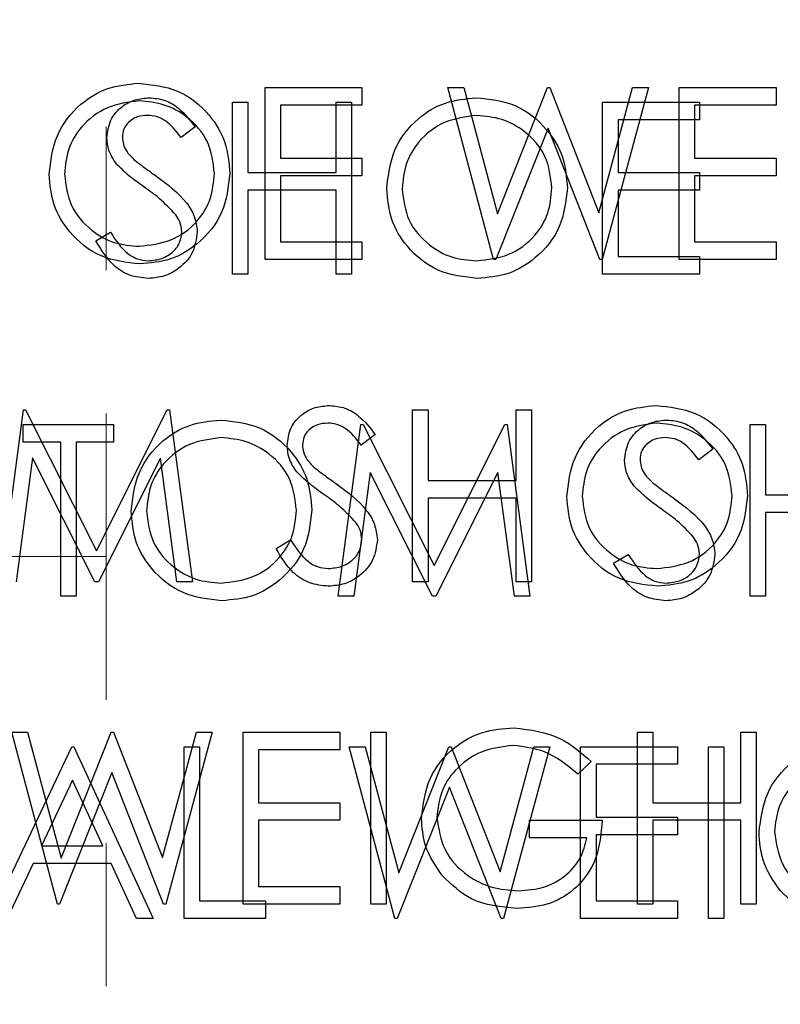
# Model space of a CAD drawing. Header units: inches. Extents: x 1802 to 2468, y -253 to -72.
# Tile 29 of 256: x 1819.969 to 1820.501, y -155.836 to -155.149. Entities that reach past the tile are written whole.
import ezdxf

# ---------------------------------------------------------------- set-up
doc = ezdxf.new("R2010")
doc.units = ezdxf.units.IN
doc.header["$LTSCALE"] = 0.5
doc.header["$MEASUREMENT"] = 0
doc.linetypes.add('HIDDEN', pattern=[0.225, 0.15, -0.075])
doc.layers.add('DSS-M-S', color=53, linetype='Continuous')
doc.layers.add('DST-M-S', color=53, linetype='Continuous')

msp = doc.modelspace()

# ---------------------------------------------------------------- linework, layer by layer
at = {"layer": 'DSS-M-S', "linetype": 'HIDDEN', "lineweight": 18}
for p, q in [((1820.02987, -155.02387), (1820.02987, -155.52387)), ((1820.02987, -155.52387), (1817.68987, -155.52387)), ((1820.02987, -155.52387), (1820.02987, -156.52387))]:
    msp.add_line(p, q, dxfattribs=at)
at = {"layer": 'DSS-M-S', "linetype": 'Continuous', "lineweight": 25}
for p, q in [((1820.14073, -155.19646), (1820.20842, -155.19646)), ((1820.14073, -155.31646), (1820.14073, -155.19646)), ((1820.20842, -155.19646), (1820.20842, -155.20877)), ((1820.26842, -155.19646), (1820.27955, -155.19646)), ((1820.30034, -155.31646), (1820.26842, -155.19646)), ((1820.27955, -155.19646), (1820.30303, -155.28447)), ((1820.30303, -155.28447), (1820.33796, -155.19646)), ((1820.33796, -155.19646), (1820.33952, -155.19646)), ((1820.33952, -155.19646), (1820.3738, -155.28386)), ((1820.3738, -155.28386), (1820.39741, -155.19646)), ((1820.40842, -155.19646), (1820.37606, -155.31646)), ((1820.39741, -155.19646), (1820.40842, -155.19646)), ((1820.42996, -155.19646), (1820.49765, -155.19646)), ((1820.42996, -155.31646), (1820.42996, -155.19646)), ((1820.49765, -155.19646), (1820.49765, -155.20877)), ((1820.1515, -155.20877), (1820.1515, -155.24569)), ((1820.20842, -155.20877), (1820.1515, -155.20877)), ((1820.49765, -155.20877), (1820.44073, -155.20877)), ((1820.44073, -155.20877), (1820.44073, -155.24569)), ((1820.33842, -155.22468), (1820.30188, -155.31646)), ((1820.37452, -155.31646), (1820.33842, -155.22468)), ((1820.1515, -155.24569), (1820.20842, -155.24569)), ((1820.20842, -155.24569), (1820.20842, -155.258)), ((1820.44073, -155.24569), (1820.49765, -155.24569)), ((1820.49765, -155.24569), (1820.49765, -155.258)), ((1820.20842, -155.258), (1820.1515, -155.258)), ((1820.1515, -155.258), (1820.1515, -155.30415)), ((1820.44073, -155.258), (1820.44073, -155.30415)), ((1820.49765, -155.258), (1820.44073, -155.258)), ((1820.1515, -155.30415), (1820.20842, -155.30415)), ((1820.20842, -155.30415), (1820.20842, -155.31646)), ((1820.44073, -155.30415), (1820.49765, -155.30415)), ((1820.49765, -155.30415), (1820.49765, -155.31646)), ((1820.20842, -155.31646), (1820.14073, -155.31646)), ((1820.30188, -155.31646), (1820.30034, -155.31646)), ((1820.37606, -155.31646), (1820.37452, -155.31646)), ((1820.49765, -155.31646), (1820.42996, -155.31646)), ((1819.95611, -155.54146), (1819.97195, -155.42146)), ((1819.97195, -155.42146), (1819.97349, -155.42146)), ((1819.97349, -155.42146), (1820.02303, -155.51992)), ((1820.02303, -155.51992), (1820.07246, -155.42146)), ((1820.07246, -155.42146), (1820.07402, -155.42146)), ((1820.07402, -155.42146), (1820.08996, -155.54146)), ((1820.2438, -155.42146), (1820.25457, -155.42146)), ((1820.2438, -155.54146), (1820.2438, -155.42146)), ((1820.25457, -155.42146), (1820.25457, -155.47069)), ((1820.31611, -155.42146), (1820.32688, -155.42146)), ((1820.31611, -155.47069), (1820.31611, -155.42146)), ((1820.32688, -155.42146), (1820.32688, -155.54146)), ((1820.21765, -155.4387), (1820.20791, -155.44608)), ((1819.97842, -155.45492), (1819.96695, -155.54146)), ((1820.0219, -155.54146), (1819.97842, -155.45492)), ((1820.06765, -155.45511), (1820.02433, -155.54146)), ((1820.07914, -155.54146), (1820.06765, -155.45511)), ((1820.25457, -155.47069), (1820.31611, -155.47069)), ((1820.25457, -155.483), (1820.25457, -155.54146)), ((1820.31611, -155.483), (1820.25457, -155.483)), ((1820.31611, -155.54146), (1820.31611, -155.483)), ((1820.14842, -155.51831), (1820.15856, -155.51223)), ((1820.02433, -155.54146), (1820.0219, -155.54146)), ((1820.08996, -155.54146), (1820.07914, -155.54146)), ((1820.25457, -155.54146), (1820.2438, -155.54146)), ((1820.32688, -155.54146), (1820.31611, -155.54146)), ((1819.9638, -155.64646), (1819.97493, -155.64646)), ((1819.99573, -155.76646), (1819.9638, -155.64646)), ((1819.97493, -155.64646), (1819.99842, -155.73447)), ((1819.99842, -155.73447), (1820.03335, -155.64646)), ((1820.03335, -155.64646), (1820.03491, -155.64646)), ((1820.03491, -155.64646), (1820.06919, -155.73386)), ((1820.06919, -155.73386), (1820.09279, -155.64646)), ((1820.1038, -155.64646), (1820.07145, -155.76646)), ((1820.09279, -155.64646), (1820.1038, -155.64646)), ((1820.12534, -155.64646), (1820.19303, -155.64646)), ((1820.12534, -155.76646), (1820.12534, -155.64646)), ((1820.19303, -155.64646), (1820.19303, -155.65877)), ((1820.21457, -155.64646), (1820.22534, -155.64646)), ((1820.21457, -155.76646), (1820.21457, -155.64646)), ((1820.22534, -155.64646), (1820.22534, -155.76646)), ((1820.40073, -155.76646), (1820.40073, -155.64646)), ((1820.40073, -155.64646), (1820.4115, -155.64646)), ((1820.4115, -155.64646), (1820.4115, -155.69569)), ((1820.47303, -155.64646), (1820.4838, -155.64646)), ((1820.47303, -155.69569), (1820.47303, -155.64646)), ((1820.4838, -155.64646), (1820.4838, -155.76646)), ((1820.13611, -155.65877), (1820.13611, -155.69569)), ((1820.19303, -155.65877), (1820.13611, -155.65877)), ((1820.36842, -155.66694), (1820.35919, -155.67569)), ((1820.0338, -155.67468), (1819.99726, -155.76646)), ((1820.06991, -155.76646), (1820.0338, -155.67468)), ((1820.13611, -155.69569), (1820.19303, -155.69569)), ((1820.19303, -155.69569), (1820.19303, -155.708)), ((1820.4115, -155.69569), (1820.47303, -155.69569)), ((1820.13611, -155.708), (1820.13611, -155.75415)), ((1820.19303, -155.708), (1820.13611, -155.708)), ((1820.32534, -155.72031), (1820.32534, -155.708)), ((1820.32534, -155.708), (1820.37611, -155.708)), ((1820.4115, -155.708), (1820.4115, -155.76646)), ((1820.47303, -155.708), (1820.4115, -155.708)), ((1820.47303, -155.76646), (1820.47303, -155.708)), ((1820.36534, -155.72031), (1820.32534, -155.72031)), ((1820.13611, -155.75415), (1820.19303, -155.75415)), ((1820.19303, -155.75415), (1820.19303, -155.76646)), ((1819.99726, -155.76646), (1819.99573, -155.76646)), ((1820.07145, -155.76646), (1820.06991, -155.76646)), ((1820.19303, -155.76646), (1820.12534, -155.76646)), ((1820.22534, -155.76646), (1820.21457, -155.76646)), ((1820.4115, -155.76646), (1820.40073, -155.76646)), ((1820.4838, -155.76646), (1820.47303, -155.76646))]:
    msp.add_line(p, q, dxfattribs=at)
for points, knots in [([(1819.98996, -155.25699), (1819.99107, -155.24773), (1819.99328, -155.22922), (1820.0097, -155.20813), (1820.03044, -155.19556), (1820.04499, -155.19411), (1820.05226, -155.19338)], [0, 0, 0, 0, 0.279731, 0.559327, 0.77968, 1, 1, 1, 1]), ([(1820.05226, -155.19338), (1820.06167, -155.19437), (1820.08047, -155.19634), (1820.1015, -155.21337), (1820.11426, -155.23428), (1820.11549, -155.24903), (1820.11611, -155.25641)], [0, 0, 0, 0, 0.279767, 0.559358, 0.779571, 1, 1, 1, 1]), ([(1820.05279, -155.20569), (1820.04522, -155.20667), (1820.03007, -155.20864), (1820.01273, -155.22201), (1820.00236, -155.23901), (1820.00127, -155.25096), (1820.00073, -155.25694)], [0, 0, 0, 0, 0.279627, 0.55935, 0.77963, 1, 1, 1, 1]), ([(1820.10534, -155.25639), (1820.10442, -155.24877), (1820.10258, -155.23353), (1820.08797, -155.21701), (1820.07068, -155.20745), (1820.05875, -155.20628), (1820.05279, -155.20569)], [0, 0, 0, 0, 0.279468, 0.55887, 0.779516, 1, 1, 1, 1]), ([(1820.05323, -155.31954), (1820.04393, -155.31851), (1820.02533, -155.31645), (1820.00464, -155.29949), (1819.99189, -155.27889), (1819.9906, -155.26429), (1819.98996, -155.25699)], [0, 0, 0, 0, 0.279663, 0.559354, 0.779636, 1, 1, 1, 1]), ([(1820.00073, -155.25694), (1820.00164, -155.2645), (1820.00348, -155.27963), (1820.01798, -155.29594), (1820.03499, -155.30577), (1820.04686, -155.30674), (1820.05279, -155.30723)], [0, 0, 0, 0, 0.279416, 0.559077, 0.779478, 1, 1, 1, 1]), ([(1820.05279, -155.30723), (1820.06041, -155.30636), (1820.07565, -155.30462), (1820.0933, -155.29148), (1820.10369, -155.27438), (1820.10479, -155.26239), (1820.10534, -155.25639)], [0, 0, 0, 0, 0.27983, 0.559389, 0.779654, 1, 1, 1, 1]), ([(1820.11611, -155.25641), (1820.11506, -155.26572), (1820.11294, -155.28435), (1820.09585, -155.30499), (1820.07517, -155.31767), (1820.06054, -155.31891), (1820.05323, -155.31954)], [0, 0, 0, 0, 0.27963, 0.559343, 0.779597, 1, 1, 1, 1]), ([(1820.15611, -155.44639), (1820.15663, -155.44213), (1820.15767, -155.43361), (1820.16587, -155.42436), (1820.17566, -155.41924), (1820.18234, -155.41867), (1820.18568, -155.41838)], [0, 0, 0, 0, 0.279553, 0.558798, 0.779378, 1, 1, 1, 1]), ([(1820.18568, -155.41838), (1820.18937, -155.41874), (1820.19676, -155.41947), (1820.20833, -155.42653), (1820.21411, -155.43408), (1820.21765, -155.4387)], [0, 0, 0, 0, 0.27975, 0.559501, 1, 1, 1, 1]), ([(1820.3515, -155.48199), (1820.3526, -155.47273), (1820.35482, -155.45422), (1820.37124, -155.43313), (1820.39198, -155.42056), (1820.40653, -155.41911), (1820.4138, -155.41838)], [0, 0, 0, 0, 0.279731, 0.559327, 0.77968, 1, 1, 1, 1]), ([(1820.4138, -155.41838), (1820.42321, -155.41937), (1820.44201, -155.42134), (1820.46303, -155.43837), (1820.4758, -155.45928), (1820.47703, -155.47403), (1820.47765, -155.48141)], [0, 0, 0, 0, 0.2797673, 0.5593585, 0.7795711, 1, 1, 1, 1]), ([(1820.18448, -155.43069), (1820.18204, -155.43088), (1820.17717, -155.43125), (1820.17131, -155.43499), (1820.16747, -155.44013), (1820.16708, -155.44397), (1820.16688, -155.44588)], [0, 0, 0, 0, 0.280274, 0.559931, 0.77992, 1, 1, 1, 1]), ([(1820.20791, -155.44608), (1820.20452, -155.44173), (1820.1998, -155.43567), (1820.19092, -155.43118), (1820.18662, -155.43085), (1820.18448, -155.43069)], [0, 0, 0, 0, 0.559818, 0.779848, 1, 1, 1, 1]), ([(1820.41433, -155.43069), (1820.40676, -155.43167), (1820.3916, -155.43364), (1820.37427, -155.44701), (1820.3639, -155.46401), (1820.36281, -155.47596), (1820.36226, -155.48194)], [0, 0, 0, 0, 0.279627, 0.55935, 0.77963, 1, 1, 1, 1]), ([(1820.46688, -155.48139), (1820.46596, -155.47377), (1820.46412, -155.45853), (1820.44951, -155.44201), (1820.43222, -155.43245), (1820.42029, -155.43128), (1820.41433, -155.43069)], [0, 0, 0, 0, 0.279468, 0.55887, 0.779516, 1, 1, 1, 1]), ([(1820.16282, -155.46466), (1820.1607, -155.46154), (1820.15693, -155.45598), (1820.15636, -155.44932), (1820.15611, -155.44639)], [0, 0, 0, 0, 0.55984, 1, 1, 1, 1]), ([(1820.16688, -155.44588), (1820.16702, -155.44756), (1820.1673, -155.45091), (1820.1699, -155.45643), (1820.17293, -155.45951), (1820.17479, -155.46139)], [0, 0, 0, 0, 0.279946, 0.559774, 1, 1, 1, 1]), ([(1820.18248, -155.48098), (1820.17857, -155.47821), (1820.17159, -155.47328), (1820.1655, -155.46729), (1820.16282, -155.46466)], [0, 0, 0, 0, 0.560413, 1, 1, 1, 1]), ([(1820.17479, -155.46139), (1820.17775, -155.46369), (1820.18304, -155.46779), (1820.18851, -155.47164), (1820.19092, -155.47334)], [0, 0, 0, 0, 0.5599058, 1, 1, 1, 1]), ([(1820.19092, -155.47334), (1820.19844, -155.47891), (1820.20892, -155.48667), (1820.21784, -155.50111), (1820.21874, -155.50841), (1820.21919, -155.51206)], [0, 0, 0, 0, 0.560115, 0.780284, 1, 1, 1, 1]), ([(1820.20412, -155.50011), (1820.20042, -155.49616), (1820.19381, -155.48909), (1820.18595, -155.48346), (1820.18248, -155.48098)], [0, 0, 0, 0, 0.559496, 1, 1, 1, 1]), ([(1820.41476, -155.54454), (1820.40547, -155.54351), (1820.38687, -155.54145), (1820.36618, -155.52449), (1820.35343, -155.50389), (1820.35214, -155.48929), (1820.3515, -155.48199)], [0, 0, 0, 0, 0.2796633, 0.5593539, 0.7796364, 1, 1, 1, 1]), ([(1820.36226, -155.48194), (1820.36318, -155.4895), (1820.36502, -155.50463), (1820.37952, -155.52094), (1820.39652, -155.53077), (1820.40839, -155.53174), (1820.41433, -155.53223)], [0, 0, 0, 0, 0.279416, 0.559077, 0.779478, 1, 1, 1, 1]), ([(1820.41433, -155.53223), (1820.42195, -155.53136), (1820.43719, -155.52962), (1820.45484, -155.51648), (1820.46523, -155.49938), (1820.46633, -155.48739), (1820.46688, -155.48139)], [0, 0, 0, 0, 0.27983, 0.559389, 0.779654, 1, 1, 1, 1]), ([(1820.47765, -155.48141), (1820.47659, -155.49072), (1820.47448, -155.50935), (1820.45739, -155.52999), (1820.4367, -155.54267), (1820.42208, -155.54391), (1820.41476, -155.54454)], [0, 0, 0, 0, 0.27963, 0.559343, 0.779597, 1, 1, 1, 1]), ([(1820.20842, -155.51189), (1820.20812, -155.5095), (1820.2076, -155.50523), (1820.20518, -155.50168), (1820.20412, -155.50011)], [0, 0, 0, 0, 0.55899, 1, 1, 1, 1]), ([(1820.15856, -155.51223), (1820.16213, -155.51771), (1820.1671, -155.52535), (1820.17727, -155.53143), (1820.18236, -155.53196), (1820.18491, -155.53223)], [0, 0, 0, 0, 0.559321, 0.779782, 1, 1, 1, 1]), ([(1820.18491, -155.53223), (1820.18813, -155.53191), (1820.19458, -155.53126), (1820.20246, -155.52641), (1820.20747, -155.5195), (1820.2081, -155.51443), (1820.20842, -155.51189)], [0, 0, 0, 0, 0.2802764, 0.5601478, 0.7801531, 1, 1, 1, 1]), ([(1820.21919, -155.51206), (1820.21852, -155.51697), (1820.21717, -155.5268), (1820.20758, -155.53725), (1820.1965, -155.5436), (1820.18877, -155.54423), (1820.18491, -155.54454)], [0, 0, 0, 0, 0.279183, 0.559085, 0.779446, 1, 1, 1, 1]), ([(1820.18491, -155.54454), (1820.18047, -155.54409), (1820.17159, -155.5432), (1820.15791, -155.53416), (1820.15202, -155.52432), (1820.14842, -155.51831)], [0, 0, 0, 0, 0.27988, 0.559666, 1, 1, 1, 1]), ([(1820.24996, -155.70641), (1820.25114, -155.69701), (1820.25351, -155.6782), (1820.27077, -155.6571), (1820.29229, -155.64517), (1820.30709, -155.64398), (1820.3145, -155.64338)], [0, 0, 0, 0, 0.27959, 0.559072, 0.779411, 1, 1, 1, 1]), ([(1820.3145, -155.64338), (1820.32592, -155.64481), (1820.34637, -155.64735), (1820.36167, -155.66094), (1820.36842, -155.66694)], [0, 0, 0, 0, 0.558579, 1, 1, 1, 1]), ([(1820.31414, -155.65569), (1820.30655, -155.65662), (1820.29137, -155.65846), (1820.27365, -155.67127), (1820.26275, -155.68802), (1820.2614, -155.69996), (1820.26073, -155.70593)], [0, 0, 0, 0, 0.279847, 0.559555, 0.779847, 1, 1, 1, 1]), ([(1820.35919, -155.67569), (1820.35177, -155.66959), (1820.33852, -155.65869), (1820.32159, -155.65661), (1820.31414, -155.65569)], [0, 0, 0, 0, 0.5598397, 1, 1, 1, 1]), ([(1820.26467, -155.74684), (1820.25993, -155.73998), (1820.25146, -155.72772), (1820.25042, -155.71293), (1820.24996, -155.70641)], [0, 0, 0, 0, 0.559317, 1, 1, 1, 1]), ([(1820.26073, -155.70593), (1820.26195, -155.71386), (1820.26441, -155.72974), (1820.28034, -155.74651), (1820.29884, -155.75574), (1820.31135, -155.75673), (1820.3176, -155.75723)], [0, 0, 0, 0, 0.279061, 0.558584, 0.779236, 1, 1, 1, 1]), ([(1820.37611, -155.708), (1820.37537, -155.71706), (1820.3739, -155.73514), (1820.35871, -155.75654), (1820.33797, -155.76808), (1820.32377, -155.76905), (1820.31666, -155.76954)], [0, 0, 0, 0, 0.280351, 0.559367, 0.779371, 1, 1, 1, 1]), ([(1820.3176, -155.75723), (1820.32379, -155.75676), (1820.33616, -155.75581), (1820.35137, -155.74688), (1820.3619, -155.73455), (1820.36419, -155.72505), (1820.36534, -155.72031)], [0, 0, 0, 0, 0.280254, 0.559912, 0.779941, 1, 1, 1, 1]), ([(1820.31666, -155.76954), (1820.30546, -155.76852), (1820.28543, -155.76669), (1820.27102, -155.75291), (1820.26467, -155.74684)], [0, 0, 0, 0, 0.559617, 1, 1, 1, 1])]:
    msp.add_open_spline(points, degree=3, knots=knots, dxfattribs=at)
at = {"layer": 'DST-M-S', "linetype": 'Continuous', "lineweight": 25}
for p, q in [((1820.11801, -155.20659), (1820.12877, -155.20659)), ((1820.11801, -155.32659), (1820.11801, -155.20659)), ((1820.12877, -155.20659), (1820.12877, -155.25582)), ((1820.19031, -155.20659), (1820.20108, -155.20659)), ((1820.19031, -155.25582), (1820.19031, -155.20659)), ((1820.20108, -155.20659), (1820.20108, -155.32659)), ((1820.37647, -155.20659), (1820.44416, -155.20659)), ((1820.37647, -155.32659), (1820.37647, -155.20659)), ((1820.44416, -155.20659), (1820.44416, -155.2189)), ((1820.38724, -155.2189), (1820.38724, -155.25582)), ((1820.44416, -155.2189), (1820.38724, -155.2189)), ((1820.09185, -155.22383), (1820.08212, -155.23121)), ((1820.12877, -155.25582), (1820.19031, -155.25582)), ((1820.38724, -155.25582), (1820.44416, -155.25582)), ((1820.44416, -155.25582), (1820.44416, -155.26813)), ((1820.12877, -155.26813), (1820.12877, -155.32659)), ((1820.19031, -155.26813), (1820.12877, -155.26813)), ((1820.19031, -155.32659), (1820.19031, -155.26813)), ((1820.38724, -155.26813), (1820.38724, -155.31428)), ((1820.44416, -155.26813), (1820.38724, -155.26813)), ((1820.02262, -155.30344), (1820.03277, -155.29736)), ((1820.38724, -155.31428), (1820.44416, -155.31428)), ((1820.44416, -155.31428), (1820.44416, -155.32659)), ((1820.12877, -155.32659), (1820.11801, -155.32659)), ((1820.20108, -155.32659), (1820.19031, -155.32659)), ((1820.44416, -155.32659), (1820.37647, -155.32659)), ((1819.97185, -155.43159), (1820.03493, -155.43159)), ((1819.97185, -155.4439), (1819.97185, -155.43159)), ((1820.03493, -155.43159), (1820.03493, -155.4439)), ((1820.19185, -155.55159), (1820.20769, -155.43159)), ((1820.20769, -155.43159), (1820.20923, -155.43159)), ((1820.20923, -155.43159), (1820.25877, -155.53005)), ((1820.25877, -155.53005), (1820.3082, -155.43159)), ((1820.3082, -155.43159), (1820.30976, -155.43159)), ((1820.30976, -155.43159), (1820.3257, -155.55159)), ((1820.47954, -155.43159), (1820.49031, -155.43159)), ((1820.47954, -155.55159), (1820.47954, -155.43159)), ((1820.49031, -155.43159), (1820.49031, -155.48082)), ((1819.99801, -155.4439), (1819.97185, -155.4439)), ((1819.99801, -155.55159), (1819.99801, -155.4439)), ((1820.00877, -155.4439), (1820.00877, -155.55159)), ((1820.03493, -155.4439), (1820.00877, -155.4439)), ((1820.45339, -155.44883), (1820.44365, -155.45621)), ((1820.21416, -155.46505), (1820.20269, -155.55159)), ((1820.25765, -155.55159), (1820.21416, -155.46505)), ((1820.30339, -155.46525), (1820.26007, -155.55159)), ((1820.31488, -155.55159), (1820.30339, -155.46525)), ((1820.49031, -155.48082), (1820.55185, -155.48082)), ((1820.49031, -155.49313), (1820.49031, -155.55159)), ((1820.55185, -155.49313), (1820.49031, -155.49313)), ((1820.38416, -155.52844), (1820.3943, -155.52236)), ((1820.00877, -155.55159), (1819.99801, -155.55159)), ((1820.20269, -155.55159), (1820.19185, -155.55159)), ((1820.26007, -155.55159), (1820.25765, -155.55159)), ((1820.3257, -155.55159), (1820.31488, -155.55159)), ((1820.49031, -155.55159), (1820.47954, -155.55159)), ((1819.94877, -155.77659), (1820.0057, -155.65659)), ((1820.0057, -155.65659), (1820.00724, -155.65659)), ((1820.00724, -155.65659), (1820.06262, -155.77659)), ((1820.08416, -155.65659), (1820.09493, -155.65659)), ((1820.08416, -155.77659), (1820.08416, -155.65659)), ((1820.09493, -155.65659), (1820.09493, -155.76428)), ((1820.19954, -155.65659), (1820.21067, -155.65659)), ((1820.23147, -155.77659), (1820.19954, -155.65659)), ((1820.21067, -155.65659), (1820.23416, -155.7446)), ((1820.23416, -155.7446), (1820.26909, -155.65659)), ((1820.26909, -155.65659), (1820.27065, -155.65659)), ((1820.27065, -155.65659), (1820.30493, -155.744)), ((1820.30493, -155.744), (1820.32853, -155.65659)), ((1820.33954, -155.65659), (1820.30719, -155.77659)), ((1820.32853, -155.65659), (1820.33954, -155.65659)), ((1820.36108, -155.65659), (1820.42877, -155.65659)), ((1820.36108, -155.77659), (1820.36108, -155.65659)), ((1820.42877, -155.65659), (1820.42877, -155.6689)), ((1820.45031, -155.65659), (1820.46108, -155.65659)), ((1820.45031, -155.77659), (1820.45031, -155.65659)), ((1820.46108, -155.65659), (1820.46108, -155.77659)), ((1820.37185, -155.6689), (1820.37185, -155.70582)), ((1820.42877, -155.6689), (1820.37185, -155.6689)), ((1820.00635, -155.67998), (1819.98462, -155.72582)), ((1820.0275, -155.72582), (1820.00635, -155.67998)), ((1820.26954, -155.68481), (1820.23301, -155.77659)), ((1820.30565, -155.77659), (1820.26954, -155.68481)), ((1820.37185, -155.70582), (1820.42877, -155.70582)), ((1820.42877, -155.70582), (1820.42877, -155.71813)), ((1820.37185, -155.71813), (1820.37185, -155.76428)), ((1820.42877, -155.71813), (1820.37185, -155.71813)), ((1819.98462, -155.72582), (1820.0275, -155.72582)), ((1819.97877, -155.73813), (1819.96053, -155.77659)), ((1820.03317, -155.73813), (1819.97877, -155.73813)), ((1820.05091, -155.77659), (1820.03317, -155.73813)), ((1820.09493, -155.76428), (1820.14108, -155.76428)), ((1820.14108, -155.76428), (1820.14108, -155.77659)), ((1820.37185, -155.76428), (1820.42877, -155.76428)), ((1820.42877, -155.76428), (1820.42877, -155.77659)), ((1820.06262, -155.77659), (1820.05091, -155.77659)), ((1820.14108, -155.77659), (1820.08416, -155.77659)), ((1820.23301, -155.77659), (1820.23147, -155.77659)), ((1820.30719, -155.77659), (1820.30565, -155.77659)), ((1820.42877, -155.77659), (1820.36108, -155.77659)), ((1820.46108, -155.77659), (1820.45031, -155.77659))]:
    msp.add_line(p, q, dxfattribs=at)
for points, knots in [([(1820.03031, -155.23152), (1820.03083, -155.22726), (1820.03187, -155.21874), (1820.04007, -155.20949), (1820.04987, -155.20437), (1820.05654, -155.2038), (1820.05988, -155.20351)], [0, 0, 0, 0, 0.279553, 0.558798, 0.779378, 1, 1, 1, 1]), ([(1820.05988, -155.20351), (1820.06358, -155.20388), (1820.07096, -155.2046), (1820.08253, -155.21166), (1820.08831, -155.21921), (1820.09185, -155.22383)], [0, 0, 0, 0, 0.27975, 0.559501, 1, 1, 1, 1]), ([(1820.2257, -155.26712), (1820.22681, -155.25786), (1820.22902, -155.23935), (1820.24545, -155.21826), (1820.26618, -155.20569), (1820.28073, -155.20424), (1820.28801, -155.20351)], [0, 0, 0, 0, 0.279731, 0.559327, 0.77968, 1, 1, 1, 1]), ([(1820.28801, -155.20351), (1820.29741, -155.2045), (1820.31621, -155.20647), (1820.33724, -155.2235), (1820.35, -155.24441), (1820.35123, -155.25916), (1820.35185, -155.26654)], [0, 0, 0, 0, 0.2797673, 0.5593585, 0.7795711, 1, 1, 1, 1]), ([(1820.05868, -155.21582), (1820.05624, -155.21601), (1820.05137, -155.21638), (1820.04552, -155.22012), (1820.04167, -155.22527), (1820.04128, -155.2291), (1820.04108, -155.23101)], [0, 0, 0, 0, 0.280274, 0.559931, 0.77992, 1, 1, 1, 1]), ([(1820.08212, -155.23121), (1820.07872, -155.22686), (1820.074, -155.2208), (1820.06512, -155.21631), (1820.06083, -155.21599), (1820.05868, -155.21582)], [0, 0, 0, 0, 0.559818, 0.779848, 1, 1, 1, 1]), ([(1820.28853, -155.21582), (1820.28096, -155.21681), (1820.26581, -155.21877), (1820.24847, -155.23214), (1820.2381, -155.24914), (1820.23701, -155.26109), (1820.23647, -155.26707)], [0, 0, 0, 0, 0.279627, 0.55935, 0.77963, 1, 1, 1, 1]), ([(1820.34108, -155.26652), (1820.34016, -155.2589), (1820.33832, -155.24367), (1820.32372, -155.22714), (1820.30642, -155.21759), (1820.2945, -155.21641), (1820.28853, -155.21582)], [0, 0, 0, 0, 0.279468, 0.5588703, 0.7795158, 1, 1, 1, 1]), ([(1820.03702, -155.24979), (1820.03491, -155.24668), (1820.03113, -155.24112), (1820.03056, -155.23445), (1820.03031, -155.23152)], [0, 0, 0, 0, 0.55984, 1, 1, 1, 1]), ([(1820.04108, -155.23101), (1820.04122, -155.23269), (1820.0415, -155.23604), (1820.0441, -155.24156), (1820.04714, -155.24464), (1820.04899, -155.24652)], [0, 0, 0, 0, 0.279946, 0.559774, 1, 1, 1, 1]), ([(1820.04899, -155.24652), (1820.05195, -155.24882), (1820.05724, -155.25292), (1820.06271, -155.25677), (1820.06512, -155.25847)], [0, 0, 0, 0, 0.559906, 1, 1, 1, 1]), ([(1820.05668, -155.26611), (1820.05277, -155.26335), (1820.04579, -155.25841), (1820.0397, -155.25242), (1820.03702, -155.24979)], [0, 0, 0, 0, 0.560413, 1, 1, 1, 1]), ([(1820.06512, -155.25847), (1820.07264, -155.26404), (1820.08312, -155.2718), (1820.09204, -155.28624), (1820.09294, -155.29354), (1820.09339, -155.29719)], [0, 0, 0, 0, 0.560115, 0.780284, 1, 1, 1, 1]), ([(1820.07832, -155.28525), (1820.07462, -155.28129), (1820.06801, -155.27422), (1820.06015, -155.26859), (1820.05668, -155.26611)], [0, 0, 0, 0, 0.559496, 1, 1, 1, 1]), ([(1820.28897, -155.32967), (1820.27967, -155.32864), (1820.26107, -155.32658), (1820.24038, -155.30962), (1820.22764, -155.28902), (1820.22634, -155.27442), (1820.2257, -155.26712)], [0, 0, 0, 0, 0.279663, 0.559354, 0.779636, 1, 1, 1, 1]), ([(1820.23647, -155.26707), (1820.23739, -155.27463), (1820.23922, -155.28977), (1820.25373, -155.30607), (1820.27073, -155.3159), (1820.2826, -155.31687), (1820.28853, -155.31736)], [0, 0, 0, 0, 0.279416, 0.559077, 0.779478, 1, 1, 1, 1]), ([(1820.28853, -155.31736), (1820.29616, -155.31649), (1820.31139, -155.31476), (1820.32905, -155.30161), (1820.33943, -155.28451), (1820.34053, -155.27252), (1820.34108, -155.26652)], [0, 0, 0, 0, 0.27983, 0.559389, 0.779654, 1, 1, 1, 1]), ([(1820.35185, -155.26654), (1820.3508, -155.27585), (1820.34869, -155.29448), (1820.33159, -155.31512), (1820.31091, -155.3278), (1820.29628, -155.32904), (1820.28897, -155.32967)], [0, 0, 0, 0, 0.27963, 0.559343, 0.779597, 1, 1, 1, 1]), ([(1820.08262, -155.29702), (1820.08233, -155.29463), (1820.0818, -155.29036), (1820.07938, -155.28681), (1820.07832, -155.28525)], [0, 0, 0, 0, 0.55899, 1, 1, 1, 1]), ([(1820.03277, -155.29736), (1820.03633, -155.30284), (1820.0413, -155.31048), (1820.05147, -155.31657), (1820.05657, -155.3171), (1820.05911, -155.31736)], [0, 0, 0, 0, 0.559321, 0.779782, 1, 1, 1, 1]), ([(1820.05911, -155.31736), (1820.06234, -155.31704), (1820.06878, -155.31639), (1820.07667, -155.31154), (1820.08167, -155.30463), (1820.0823, -155.29956), (1820.08262, -155.29702)], [0, 0, 0, 0, 0.280276, 0.560148, 0.780153, 1, 1, 1, 1]), ([(1820.09339, -155.29719), (1820.09272, -155.3021), (1820.09138, -155.31193), (1820.08178, -155.32239), (1820.0707, -155.32873), (1820.06298, -155.32936), (1820.05911, -155.32967)], [0, 0, 0, 0, 0.279183, 0.559085, 0.779446, 1, 1, 1, 1]), ([(1820.05911, -155.32967), (1820.05467, -155.32922), (1820.04579, -155.32833), (1820.03212, -155.31929), (1820.02622, -155.30946), (1820.02262, -155.30344)], [0, 0, 0, 0, 0.2798798, 0.5596658, 1, 1, 1, 1]), ([(1820.04724, -155.49212), (1820.04834, -155.48286), (1820.05056, -155.46435), (1820.06698, -155.44326), (1820.08772, -155.43069), (1820.10227, -155.42924), (1820.10954, -155.42851)], [0, 0, 0, 0, 0.279731, 0.559327, 0.77968, 1, 1, 1, 1]), ([(1820.10954, -155.42851), (1820.11895, -155.4295), (1820.13775, -155.43147), (1820.15878, -155.4485), (1820.17154, -155.46941), (1820.17277, -155.48416), (1820.17339, -155.49154)], [0, 0, 0, 0, 0.279767, 0.559358, 0.779571, 1, 1, 1, 1]), ([(1820.39185, -155.45652), (1820.39237, -155.45226), (1820.39341, -155.44374), (1820.40161, -155.43449), (1820.41141, -155.42937), (1820.41808, -155.4288), (1820.42142, -155.42851)], [0, 0, 0, 0, 0.279553, 0.558798, 0.779378, 1, 1, 1, 1]), ([(1820.42142, -155.42851), (1820.42511, -155.42888), (1820.4325, -155.4296), (1820.44407, -155.43666), (1820.44985, -155.44421), (1820.45339, -155.44883)], [0, 0, 0, 0, 0.27975, 0.559501, 1, 1, 1, 1]), ([(1820.11007, -155.44082), (1820.1025, -155.44181), (1820.08734, -155.44377), (1820.07001, -155.45714), (1820.05964, -155.47414), (1820.05855, -155.48609), (1820.05801, -155.49207)], [0, 0, 0, 0, 0.279627, 0.55935, 0.77963, 1, 1, 1, 1]), ([(1820.16262, -155.49152), (1820.1617, -155.4839), (1820.15986, -155.46867), (1820.14525, -155.45214), (1820.12796, -155.44259), (1820.11603, -155.44141), (1820.11007, -155.44082)], [0, 0, 0, 0, 0.279468, 0.55887, 0.779516, 1, 1, 1, 1]), ([(1820.42022, -155.44082), (1820.41778, -155.44101), (1820.41291, -155.44138), (1820.40705, -155.44512), (1820.40321, -155.45027), (1820.40282, -155.4541), (1820.40262, -155.45601)], [0, 0, 0, 0, 0.280274, 0.559931, 0.77992, 1, 1, 1, 1]), ([(1820.44365, -155.45621), (1820.44026, -155.45186), (1820.43554, -155.4458), (1820.42666, -155.44131), (1820.42236, -155.44099), (1820.42022, -155.44082)], [0, 0, 0, 0, 0.559818, 0.779848, 1, 1, 1, 1]), ([(1820.39856, -155.47479), (1820.39644, -155.47168), (1820.39267, -155.46612), (1820.3921, -155.45945), (1820.39185, -155.45652)], [0, 0, 0, 0, 0.55984, 1, 1, 1, 1]), ([(1820.40262, -155.45601), (1820.40276, -155.45769), (1820.40304, -155.46104), (1820.40564, -155.46656), (1820.40868, -155.46964), (1820.41053, -155.47152)], [0, 0, 0, 0, 0.279946, 0.559774, 1, 1, 1, 1]), ([(1820.41053, -155.47152), (1820.41349, -155.47382), (1820.41878, -155.47792), (1820.42425, -155.48177), (1820.42666, -155.48347)], [0, 0, 0, 0, 0.559906, 1, 1, 1, 1]), ([(1820.41822, -155.49111), (1820.41431, -155.48835), (1820.40733, -155.48341), (1820.40124, -155.47742), (1820.39856, -155.47479)], [0, 0, 0, 0, 0.560413, 1, 1, 1, 1]), ([(1820.42666, -155.48347), (1820.43418, -155.48904), (1820.44466, -155.4968), (1820.45358, -155.51124), (1820.45448, -155.51854), (1820.45493, -155.52219)], [0, 0, 0, 0, 0.560115, 0.780284, 1, 1, 1, 1]), ([(1820.11051, -155.55467), (1820.10121, -155.55364), (1820.08261, -155.55158), (1820.06192, -155.53462), (1820.04917, -155.51402), (1820.04788, -155.49942), (1820.04724, -155.49212)], [0, 0, 0, 0, 0.279663, 0.559354, 0.779636, 1, 1, 1, 1]), ([(1820.05801, -155.49207), (1820.05892, -155.49963), (1820.06076, -155.51477), (1820.07526, -155.53107), (1820.09226, -155.5409), (1820.10414, -155.54187), (1820.11007, -155.54236)], [0, 0, 0, 0, 0.279416, 0.559077, 0.779478, 1, 1, 1, 1]), ([(1820.11007, -155.54236), (1820.11769, -155.54149), (1820.13293, -155.53976), (1820.15058, -155.52661), (1820.16097, -155.50951), (1820.16207, -155.49752), (1820.16262, -155.49152)], [0, 0, 0, 0, 0.27983, 0.559389, 0.779654, 1, 1, 1, 1]), ([(1820.17339, -155.49154), (1820.17233, -155.50085), (1820.17022, -155.51948), (1820.15313, -155.54012), (1820.13245, -155.5528), (1820.11782, -155.55404), (1820.11051, -155.55467)], [0, 0, 0, 0, 0.27963, 0.559343, 0.779597, 1, 1, 1, 1]), ([(1820.43986, -155.51025), (1820.43616, -155.50629), (1820.42955, -155.49922), (1820.42169, -155.49359), (1820.41822, -155.49111)], [0, 0, 0, 0, 0.559496, 1, 1, 1, 1]), ([(1820.44416, -155.52202), (1820.44386, -155.51963), (1820.44334, -155.51536), (1820.44092, -155.51181), (1820.43986, -155.51025)], [0, 0, 0, 0, 0.55899, 1, 1, 1, 1]), ([(1820.42065, -155.54236), (1820.42388, -155.54204), (1820.43032, -155.54139), (1820.4382, -155.53654), (1820.44321, -155.52963), (1820.44384, -155.52456), (1820.44416, -155.52202)], [0, 0, 0, 0, 0.2802764, 0.5601478, 0.7801531, 1, 1, 1, 1]), ([(1820.42065, -155.55467), (1820.41621, -155.55422), (1820.40733, -155.55333), (1820.39365, -155.54429), (1820.38776, -155.53446), (1820.38416, -155.52844)], [0, 0, 0, 0, 0.27988, 0.559666, 1, 1, 1, 1]), ([(1820.3943, -155.52236), (1820.39787, -155.52784), (1820.40284, -155.53548), (1820.41301, -155.54157), (1820.4181, -155.5421), (1820.42065, -155.54236)], [0, 0, 0, 0, 0.559321, 0.779782, 1, 1, 1, 1]), ([(1820.45493, -155.52219), (1820.45426, -155.5271), (1820.45291, -155.53693), (1820.44332, -155.54739), (1820.43224, -155.55373), (1820.42451, -155.55436), (1820.42065, -155.55467)], [0, 0, 0, 0, 0.279183, 0.559085, 0.779446, 1, 1, 1, 1]), ([(1820.4857, -155.71654), (1820.48688, -155.70714), (1820.48925, -155.68833), (1820.50651, -155.66723), (1820.52803, -155.6553), (1820.54284, -155.65411), (1820.55024, -155.65351)], [0, 0, 0, 0, 0.2795897, 0.5590718, 0.7794111, 1, 1, 1, 1]), ([(1820.54988, -155.66582), (1820.54229, -155.66675), (1820.52711, -155.66859), (1820.50939, -155.68141), (1820.49849, -155.69815), (1820.49714, -155.71009), (1820.49647, -155.71606)], [0, 0, 0, 0, 0.279847, 0.559555, 0.779847, 1, 1, 1, 1]), ([(1820.50041, -155.75698), (1820.49567, -155.75011), (1820.4872, -155.73785), (1820.48616, -155.72306), (1820.4857, -155.71654)], [0, 0, 0, 0, 0.559317, 1, 1, 1, 1]), ([(1820.49647, -155.71606), (1820.49769, -155.724), (1820.50015, -155.73987), (1820.51608, -155.75664), (1820.53458, -155.76587), (1820.54709, -155.76687), (1820.55334, -155.76736)], [0, 0, 0, 0, 0.279061, 0.558584, 0.779236, 1, 1, 1, 1]), ([(1820.5524, -155.77967), (1820.5412, -155.77865), (1820.52117, -155.77682), (1820.50676, -155.76304), (1820.50041, -155.75698)], [0, 0, 0, 0, 0.559617, 1, 1, 1, 1])]:
    msp.add_open_spline(points, degree=3, knots=knots, dxfattribs=at)

doc.saveas('drawing.dxf')
